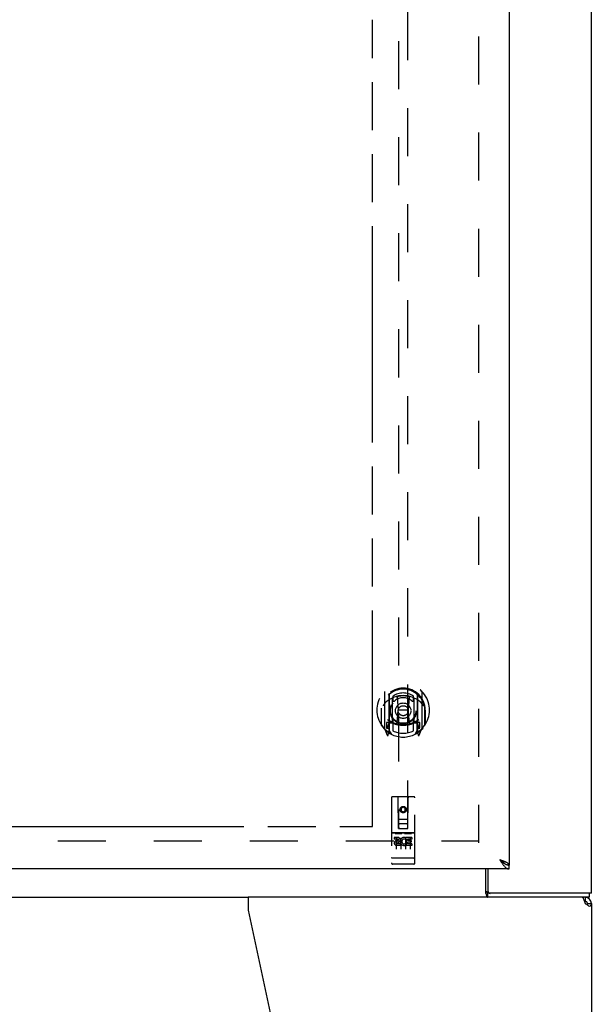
# Model space of a CAD drawing. Header units: inches. Extents: x 0 to 232, y 0 to 150.
# Tile 9 of 31: x 88 to 103, y 50 to 77. Entities that reach past the tile are written whole.
import ezdxf

# ---------------------------------------------------------------- set-up
doc = ezdxf.new("R2010")
doc.units = ezdxf.units.IN
doc.header["$LTSCALE"] = 12.750417
doc.header["$MEASUREMENT"] = 0
doc.linetypes.add('HIDDEN', pattern=[0.2, 0.1, -0.1])
doc.linetypes.add('PHANTOM', pattern=[0.8, 0.45, -0.05, 0.1, -0.05, 0.1, -0.05])
doc.layers.get('0').update_dxf_attribs({"linetype": 'CONTINUOUS'})
for name, color, linetype in [('02___PRT_ALL_AXES', 7, 'CONTINUOUS'), ('AVAILABLE_DOOR_SPACE', 7, 'CONTINUOUS'), ('DEFAULT_2', 8, 'HIDDEN')]:
    doc.layers.add(name, color=color, linetype=linetype)

msp = doc.modelspace()

# ---------------------------------------------------------------- linework, layer by layer
at = {"color": 3, "linetype": 'Continuous'}
for p, q in [((103.01, 53.36), (103.01, 113.152)), ((100.822, 112.402), (100.822, 54.11)), ((100.822, 54.006), (72.26, 54.006)), ((100.26, 54.006), (100.26, 53.422)), ((103.01, 53.36), (100.253, 53.36)), ((100.237, 53.256), (93.886, 53.256)), ((93.886, 53.256), (93.886, 52.916)), ((102.835, 53.116), (102.843, 53.089)), ((102.865, 53.076), (102.843, 53.089)), ((102.886, 53.062), (102.865, 53.076)), ((103.01, 53.089), (103.01, 38.422)), ((93.886, 52.916), (97.01, 38.505)), ((102.907, 53.048), (102.886, 53.062)), ((102.926, 53.035), (102.907, 53.048)), ((102.944, 53.021), (102.926, 53.035)), ((102.961, 53.007), (102.944, 53.021))]:
    msp.add_line(p, q, dxfattribs=at)
at = {"color": 7, "linetype": 'Continuous'}
for p, q in [((100.699, 54.152), (100.709, 54.145)), ((100.207, 53.353), (100.207, 54.006)), ((100.822, 54.006), (100.822, 54.11)), ((100.253, 53.36), (100.253, 53.256)), ((102.958, 53.256), (102.958, 53.36)), ((51.133, 53.256), (93.886, 53.256)), ((102.958, 53.256), (100.237, 53.256)), ((102.843, 53.152), (102.824, 53.152)), ((102.843, 53.256), (102.843, 53.152)), ((102.906, 53.089), (103.01, 53.089))]:
    msp.add_line(p, q, dxfattribs=at)
at = {"color": 3, "linetype": 'Continuous'}
for points in [[(100.728, 54.192), (100.716, 54.198), (100.703, 54.203), (100.69, 54.209), (100.677, 54.214), (100.663, 54.22), (100.649, 54.225), (100.635, 54.231), (100.62, 54.236), (100.605, 54.242), (100.576, 54.252)], [(100.576, 54.252), (100.586, 54.236), (100.596, 54.22), (100.606, 54.204), (100.617, 54.189), (100.627, 54.173), (100.637, 54.158), (100.647, 54.143), (100.658, 54.129), (100.668, 54.116)], [(100.668, 54.116), (100.678, 54.102), (100.689, 54.09), (100.699, 54.078), (100.709, 54.067), (100.719, 54.057), (100.73, 54.048), (100.74, 54.039), (100.75, 54.031), (100.76, 54.025), (100.771, 54.019), (100.781, 54.014), (100.791, 54.011), (100.802, 54.008), (100.812, 54.006), (100.822, 54.006)], [(100.822, 54.11), (100.822, 54.115), (100.82, 54.121), (100.818, 54.126), (100.815, 54.132), (100.811, 54.137), (100.806, 54.143), (100.8, 54.148), (100.794, 54.154), (100.787, 54.159), (100.778, 54.165), (100.77, 54.17), (100.76, 54.176), (100.75, 54.181), (100.739, 54.187), (100.728, 54.192)], [(100.207, 53.416), (100.209, 53.415), (100.211, 53.415), (100.213, 53.414), (100.216, 53.413), (100.218, 53.411), (100.22, 53.41), (100.222, 53.408), (100.224, 53.406), (100.225, 53.403), (100.227, 53.401), (100.228, 53.399), (100.229, 53.396), (100.231, 53.393), (100.232, 53.39), (100.233, 53.387), (100.234, 53.384), (100.237, 53.379)], [(100.237, 53.379), (100.238, 53.376), (100.239, 53.373), (100.24, 53.371), (100.241, 53.369), (100.242, 53.367), (100.244, 53.365), (100.245, 53.363), (100.247, 53.362), (100.248, 53.361), (100.25, 53.36), (100.251, 53.36), (100.253, 53.36)], [(102.767, 53.256), (102.775, 53.254), (102.782, 53.248), (102.79, 53.238)], [(102.79, 53.238), (102.797, 53.224), (102.805, 53.207)], [(102.805, 53.207), (102.813, 53.187), (102.82, 53.165)], [(102.82, 53.165), (102.828, 53.141), (102.835, 53.116)], [(103.01, 53.089), (103.008, 53.076), (103.004, 53.062), (102.997, 53.048), (102.987, 53.035), (102.975, 53.021), (102.961, 53.007)]]:
    msp.add_lwpolyline(points, dxfattribs=at)
at = {"color": 7, "linetype": 'Continuous'}
for points in [[(100.576, 54.252), (100.586, 54.243), (100.596, 54.234), (100.606, 54.225), (100.617, 54.216), (100.627, 54.207), (100.637, 54.198), (100.647, 54.189), (100.658, 54.181), (100.668, 54.173), (100.678, 54.166), (100.689, 54.159), (100.699, 54.152)], [(100.706, 54.147), (100.705, 54.149), (100.701, 54.155), (100.695, 54.162), (100.69, 54.168), (100.683, 54.175), (100.676, 54.181), (100.669, 54.188), (100.661, 54.194), (100.653, 54.201), (100.644, 54.207), (100.635, 54.214), (100.625, 54.22), (100.616, 54.227), (100.606, 54.233), (100.596, 54.24), (100.586, 54.246), (100.576, 54.252)], [(100.709, 54.145), (100.719, 54.139), (100.73, 54.134), (100.74, 54.129), (100.75, 54.125), (100.76, 54.121), (100.771, 54.118), (100.781, 54.115), (100.791, 54.113), (100.802, 54.111), (100.812, 54.11), (100.822, 54.11)], [(100.207, 53.353), (100.208, 53.351), (100.21, 53.348), (100.211, 53.345), (100.212, 53.341), (100.214, 53.336), (100.215, 53.332), (100.216, 53.327), (100.218, 53.322), (100.219, 53.317), (100.221, 53.307)], [(100.221, 53.307), (100.222, 53.301), (100.224, 53.296), (100.225, 53.291), (100.226, 53.287), (100.228, 53.282), (100.229, 53.278), (100.231, 53.274), (100.233, 53.27), (100.234, 53.267), (100.236, 53.264), (100.239, 53.262), (100.241, 53.26), (100.243, 53.258), (100.246, 53.257), (100.248, 53.256), (100.25, 53.256), (100.253, 53.256)], [(102.906, 53.089), (102.905, 53.076), (102.903, 53.062)]]:
    msp.add_lwpolyline(points, dxfattribs=at)
at = {"color": 3, "linetype": 'Continuous'}
for centre, radius, start, end in [((100.323, 53.422), 0.0625, 180, 270), ((102.843, 53.089), 0.167, 0, 90)]:
    msp.add_arc(centre, radius, start, end, dxfattribs=at)
at = {"color": 7, "linetype": 'Continuous'}
msp.add_arc((102.843, 53.089), 0.0625, 0, 90, dxfattribs=at)
at = {"layer": '02___PRT_ALL_AXES', "color": 8, "linetype": 'HIDDEN'}
for p, q in [((98.292, 54.966), (97.727, 54.966)), ((97.865, 54.844), (97.773, 54.844)), ((97.773, 54.844), (97.773, 54.802)), ((97.865, 54.802), (97.773, 54.802)), ((97.869, 54.759), (97.823, 54.759)), ((97.865, 54.718), (97.837, 54.718)), ((97.929, 54.674), (97.837, 54.674)), ((97.929, 54.674), (97.929, 54.631)), ((98.061, 54.679), (98.078, 54.64)), ((98.085, 54.809), (98.072, 54.79)), ((98.082, 54.834), (98.085, 54.832)), ((98.241, 54.844), (98.085, 54.844)), ((98.085, 54.844), (98.085, 54.832)), ((98.085, 54.809), (98.085, 54.631)), ((98.241, 54.802), (98.128, 54.802)), ((98.128, 54.802), (98.128, 54.759)), ((98.22, 54.759), (98.128, 54.759)), ((98.22, 54.716), (98.128, 54.716)), ((98.128, 54.716), (98.128, 54.674)), ((98.241, 54.674), (98.128, 54.674)), ((98.22, 54.759), (98.22, 54.716)), ((98.241, 54.844), (98.241, 54.802)), ((98.241, 54.674), (98.241, 54.631)), ((97.929, 54.631), (97.837, 54.631)), ((98.241, 54.631), (98.085, 54.631)), ((98.292, 54.138), (97.727, 54.138))]:
    msp.add_line(p, q, dxfattribs=at)
msp.add_circle((98.01, 55.583), 0.085, dxfattribs=at)
for centre, radius, start, end in [((97.837, 54.696), 0.0644, 102.2995, 270.0775), ((97.837, 54.696), 0.0219, 89.9011, 270), ((97.865, 54.781), 0.0635, 270, 90), ((97.865, 54.78), 0.0219, 280.307, 90), ((98.036, 54.738), 0.107, 64.2636, 293.4027), ((98.036, 54.738), 0.0639, 54.8895, 293.4026)]:
    msp.add_arc(centre, radius, start, end, dxfattribs=at)
at = {"layer": 'AVAILABLE_DOOR_SPACE', "color": 4, "linetype": 'PHANTOM'}
for p, q in [((97.197, 55.131), (97.197, 76.555)), ((85.041, 55.133), (88.041, 55.133)), ((88.041, 55.133), (88.041, 55.131)), ((88.041, 55.131), (97.197, 55.131))]:
    msp.add_line(p, q, dxfattribs=at)
at = {"layer": 'DEFAULT_2', "color": 8, "linetype": 'HIDDEN'}
for p, q in [((100.01, 111.808), (100.01, 54.704)), ((97.885, 81.085), (97.885, 55.083)), ((98.135, 55.083), (98.135, 81.085)), ((97.51, 58.711), (97.51, 57.744)), ((97.627, 58.657), (97.627, 57.641)), ((97.635, 58.633), (97.635, 57.629)), ((97.735, 58.593), (97.735, 58.49)), ((97.847, 58.567), (97.877, 58.227)), ((98.172, 58.567), (98.142, 58.227)), ((98.285, 58.49), (98.285, 58.593)), ((98.385, 58.633), (98.385, 57.629)), ((98.392, 58.657), (98.392, 57.641)), ((98.51, 57.744), (98.51, 58.711)), ((97.727, 57.909), (97.727, 58.541)), ((98.292, 58.541), (98.292, 57.909)), ((97.427, 58.227), (97.442, 58.227)), ((97.427, 58.227), (97.427, 57.839)), ((97.435, 58.274), (97.435, 58.277)), ((97.435, 57.817), (97.435, 58.274)), ((97.847, 57.883), (97.877, 58.227)), ((98.142, 58.227), (97.877, 58.227)), ((98.173, 57.883), (98.142, 58.227)), ((98.592, 58.227), (98.577, 58.227)), ((98.585, 58.274), (98.584, 58.277)), ((98.585, 57.817), (98.585, 58.274)), ((98.592, 58.227), (98.592, 57.839)), ((97.627, 57.898), (97.567, 57.898)), ((97.567, 57.898), (97.567, 57.748)), ((97.605, 57.802), (97.575, 57.756)), ((97.637, 57.862), (97.637, 57.654)), ((97.727, 57.9), (97.655, 57.9)), ((97.723, 57.882), (97.657, 57.882)), ((97.735, 57.929), (97.735, 57.676)), ((98.285, 57.676), (98.285, 57.929)), ((98.365, 57.9), (98.292, 57.9)), ((98.362, 57.882), (98.296, 57.882)), ((98.382, 57.654), (98.382, 57.862)), ((98.452, 57.898), (98.392, 57.898)), ((98.444, 57.756), (98.414, 57.802)), ((98.452, 57.748), (98.452, 57.898)), ((97.514, 57.733), (97.584, 57.558)), ((97.567, 57.748), (97.635, 57.748)), ((97.606, 57.638), (97.61, 57.635)), ((97.613, 57.561), (97.627, 57.641)), ((97.705, 57.579), (97.635, 57.688)), ((98.385, 57.688), (98.315, 57.579)), ((98.385, 57.748), (98.452, 57.748)), ((98.392, 57.641), (98.406, 57.561)), ((98.413, 57.637), (98.413, 57.638)), ((98.413, 57.638), (98.414, 57.638)), ((98.413, 57.638), (98.414, 57.638)), ((98.435, 57.558), (98.505, 57.733)), ((97.697, 55.893), (97.697, 54.168)), ((98.292, 55.923), (97.727, 55.923)), ((97.883, 55.083), (97.88, 55.893)), ((98.136, 55.083), (98.14, 55.893)), ((98.322, 54.168), (98.322, 55.893)), ((98.01, 55.656), (97.947, 55.62)), ((97.947, 55.62), (97.957, 55.614)), ((97.947, 55.62), (97.947, 55.548)), ((97.947, 55.548), (97.957, 55.553)), ((97.947, 55.548), (98.01, 55.512)), ((98.01, 55.644), (97.957, 55.614)), ((97.957, 55.614), (97.957, 55.553)), ((97.957, 55.553), (98.01, 55.523)), ((98.072, 55.62), (98.01, 55.656)), ((98.01, 55.656), (98.01, 55.644)), ((98.062, 55.614), (98.01, 55.644)), ((98.01, 55.523), (98.062, 55.553)), ((98.01, 55.512), (98.072, 55.548)), ((98.01, 55.512), (98.01, 55.523)), ((98.072, 55.62), (98.062, 55.614)), ((98.062, 55.553), (98.062, 55.614)), ((98.072, 55.548), (98.062, 55.553)), ((98.072, 55.548), (98.072, 55.62)), ((97.882, 55.333), (98.137, 55.333)), ((98.095, 55.208), (97.925, 55.208)), ((97.727, 54.966), (98.292, 54.966)), ((97.798, 54.95), (97.971, 54.95)), ((97.883, 55.083), (97.885, 55.083)), ((97.885, 55.083), (98.135, 55.083)), ((98.048, 54.95), (98.221, 54.95)), ((98.135, 55.083), (98.136, 55.083)), ((73.531, 54.756), (100.01, 54.756)), ((97.822, 54.836), (97.822, 54.53)), ((97.947, 54.836), (97.947, 54.53)), ((98.072, 54.836), (98.072, 54.53)), ((98.197, 54.836), (98.197, 54.53)), ((97.715, 54.297), (97.714, 54.297)), ((97.716, 54.297), (97.715, 54.297)), ((97.717, 54.297), (97.716, 54.297)), ((97.718, 54.297), (97.717, 54.297)), ((97.719, 54.297), (97.718, 54.297)), ((97.718, 54.297), (97.718, 54.297)), ((97.72, 54.297), (97.719, 54.297)), ((97.721, 54.297), (97.72, 54.297)), ((97.722, 54.297), (97.721, 54.297)), ((97.723, 54.297), (97.722, 54.297)), ((97.722, 54.297), (97.722, 54.297)), ((97.724, 54.297), (97.723, 54.297)), ((97.725, 54.296), (97.724, 54.297)), ((97.726, 54.296), (97.725, 54.296)), ((97.727, 54.296), (97.726, 54.296)), ((98.293, 54.296), (97.727, 54.296)), ((97.727, 54.296), (97.727, 54.296)), ((97.977, 54.138), (97.792, 54.138)), ((98.227, 54.138), (98.042, 54.138)), ((98.293, 54.296), (98.294, 54.296)), ((98.293, 54.296), (98.293, 54.296)), ((98.294, 54.296), (98.295, 54.297)), ((98.295, 54.297), (98.296, 54.297)), ((98.296, 54.297), (98.297, 54.297)), ((98.297, 54.297), (98.298, 54.297)), ((98.298, 54.297), (98.299, 54.297)), ((98.298, 54.297), (98.298, 54.297)), ((98.299, 54.297), (98.3, 54.297)), ((98.3, 54.297), (98.301, 54.297)), ((98.301, 54.297), (98.302, 54.297)), ((98.302, 54.297), (98.303, 54.297)), ((98.302, 54.297), (98.302, 54.297)), ((98.303, 54.297), (98.304, 54.297)), ((98.304, 54.297), (98.305, 54.297)), ((98.305, 54.297), (98.306, 54.297)), ((98.305, 54.297), (98.305, 54.297))]:
    msp.add_line(p, q, dxfattribs=at)
for points in [[(97.822, 58.584), (97.827, 58.586), (97.832, 58.587), (97.838, 58.589), (97.843, 58.59), (97.849, 58.591), (97.854, 58.593), (97.86, 58.594), (97.865, 58.595), (97.871, 58.596), (97.876, 58.597), (97.882, 58.598), (97.887, 58.599), (97.893, 58.6), (97.898, 58.601), (97.904, 58.602), (97.909, 58.603), (97.915, 58.604), (97.92, 58.604), (97.926, 58.605), (97.931, 58.606), (97.937, 58.606), (97.943, 58.607), (97.948, 58.607), (97.954, 58.608), (97.959, 58.608), (97.965, 58.609), (97.97, 58.609), (97.976, 58.609), (97.982, 58.609), (97.987, 58.61), (97.993, 58.61), (97.998, 58.61), (98.004, 58.61), (98.01, 58.61), (98.015, 58.61), (98.021, 58.61), (98.026, 58.61), (98.032, 58.61), (98.038, 58.609), (98.043, 58.609), (98.049, 58.609), (98.054, 58.609), (98.06, 58.608), (98.066, 58.608), (98.071, 58.607), (98.077, 58.607), (98.082, 58.606), (98.088, 58.606), (98.093, 58.605), (98.099, 58.604), (98.104, 58.604), (98.11, 58.603), (98.116, 58.602), (98.121, 58.601), (98.127, 58.6), (98.132, 58.599), (98.138, 58.598), (98.143, 58.597), (98.149, 58.596), (98.154, 58.595), (98.16, 58.594), (98.165, 58.593), (98.17, 58.591), (98.176, 58.59), (98.181, 58.589), (98.187, 58.587), (98.192, 58.586), (98.198, 58.584)], [(97.555, 58.442), (97.554, 58.441), (97.552, 58.44), (97.551, 58.438), (97.549, 58.437), (97.547, 58.435), (97.546, 58.434), (97.544, 58.432), (97.542, 58.43), (97.541, 58.429), (97.539, 58.427), (97.537, 58.425), (97.535, 58.423), (97.533, 58.421), (97.531, 58.419), (97.529, 58.416), (97.527, 58.414), (97.525, 58.411), (97.523, 58.409), (97.521, 58.406), (97.519, 58.404), (97.517, 58.401), (97.514, 58.398), (97.512, 58.395), (97.51, 58.391), (97.507, 58.388), (97.505, 58.385), (97.502, 58.381), (97.5, 58.377), (97.497, 58.373), (97.495, 58.369), (97.492, 58.365), (97.489, 58.361), (97.486, 58.356), (97.483, 58.351), (97.48, 58.346), (97.477, 58.341)], [(98.542, 58.341), (98.539, 58.346), (98.536, 58.351), (98.533, 58.356), (98.53, 58.361), (98.527, 58.365), (98.525, 58.369), (98.522, 58.373), (98.519, 58.377), (98.517, 58.381), (98.514, 58.385), (98.512, 58.388), (98.509, 58.391), (98.507, 58.395), (98.505, 58.398), (98.503, 58.401), (98.5, 58.403), (98.498, 58.406), (98.496, 58.409), (98.494, 58.411), (98.492, 58.414), (98.49, 58.416), (98.488, 58.419), (98.486, 58.421), (98.484, 58.423), (98.482, 58.425), (98.48, 58.427), (98.479, 58.429), (98.477, 58.43), (98.475, 58.432), (98.473, 58.434), (98.472, 58.435), (98.47, 58.437), (98.469, 58.438), (98.467, 58.44), (98.465, 58.441), (98.464, 58.442)], [(97.792, 54.949), (97.792, 54.949), (97.792, 54.949), (97.792, 54.949), (97.792, 54.949), (97.793, 54.949), (97.793, 54.95), (97.793, 54.95), (97.793, 54.95), (97.793, 54.95), (97.793, 54.95), (97.793, 54.95), (97.793, 54.95), (97.793, 54.95), (97.793, 54.95), (97.794, 54.95), (97.794, 54.95), (97.794, 54.95), (97.794, 54.95), (97.794, 54.95), (97.794, 54.95), (97.794, 54.95), (97.794, 54.95), (97.795, 54.95), (97.795, 54.95), (97.795, 54.95), (97.795, 54.95), (97.795, 54.95), (97.795, 54.95), (97.796, 54.95), (97.796, 54.95), (97.796, 54.95), (97.796, 54.95), (97.796, 54.95), (97.796, 54.95), (97.797, 54.95), (97.797, 54.95), (97.797, 54.95), (97.797, 54.95), (97.797, 54.95), (97.797, 54.95), (97.798, 54.95), (97.798, 54.95), (97.798, 54.95), (97.798, 54.95), (97.798, 54.95)], [(97.971, 54.95), (97.971, 54.95), (97.971, 54.95), (97.971, 54.95), (97.971, 54.95), (97.972, 54.95), (97.972, 54.95), (97.972, 54.95), (97.972, 54.95), (97.972, 54.95), (97.972, 54.95), (97.973, 54.95), (97.973, 54.95), (97.973, 54.95), (97.973, 54.95), (97.973, 54.95), (97.974, 54.95), (97.974, 54.95), (97.974, 54.95), (97.974, 54.95), (97.974, 54.95), (97.974, 54.95), (97.974, 54.95), (97.975, 54.95), (97.975, 54.95), (97.975, 54.95), (97.975, 54.95), (97.975, 54.95), (97.975, 54.95), (97.975, 54.95), (97.975, 54.95), (97.976, 54.95), (97.976, 54.95), (97.976, 54.95), (97.976, 54.95), (97.976, 54.95), (97.976, 54.95), (97.976, 54.95), (97.976, 54.95), (97.976, 54.95), (97.977, 54.95), (97.977, 54.949), (97.977, 54.949), (97.977, 54.949), (97.977, 54.949), (97.977, 54.949), (97.977, 54.949)], [(98.042, 54.949), (98.042, 54.949), (98.042, 54.949), (98.042, 54.949), (98.042, 54.949), (98.043, 54.949), (98.043, 54.95), (98.043, 54.95), (98.043, 54.95), (98.043, 54.95), (98.043, 54.95), (98.043, 54.95), (98.043, 54.95), (98.043, 54.95), (98.043, 54.95), (98.044, 54.95), (98.044, 54.95), (98.044, 54.95), (98.044, 54.95), (98.044, 54.95), (98.044, 54.95), (98.044, 54.95), (98.045, 54.95), (98.045, 54.95), (98.045, 54.95), (98.045, 54.95), (98.045, 54.95), (98.045, 54.95), (98.045, 54.95), (98.046, 54.95), (98.046, 54.95), (98.046, 54.95), (98.046, 54.95), (98.046, 54.95), (98.046, 54.95), (98.047, 54.95), (98.047, 54.95), (98.047, 54.95), (98.047, 54.95), (98.047, 54.95), (98.047, 54.95), (98.048, 54.95), (98.048, 54.95), (98.048, 54.95), (98.048, 54.95), (98.048, 54.95)], [(98.221, 54.95), (98.221, 54.95), (98.221, 54.95), (98.221, 54.95), (98.221, 54.95), (98.222, 54.95), (98.222, 54.95), (98.222, 54.95), (98.222, 54.95), (98.222, 54.95), (98.222, 54.95), (98.223, 54.95), (98.223, 54.95), (98.223, 54.95), (98.223, 54.95), (98.223, 54.95), (98.224, 54.95), (98.224, 54.95), (98.224, 54.95), (98.224, 54.95), (98.224, 54.95), (98.224, 54.95), (98.224, 54.95), (98.225, 54.95), (98.225, 54.95), (98.225, 54.95), (98.225, 54.95), (98.225, 54.95), (98.225, 54.95), (98.225, 54.95), (98.225, 54.95), (98.226, 54.95), (98.226, 54.95), (98.226, 54.95), (98.226, 54.95), (98.226, 54.95), (98.226, 54.95), (98.226, 54.95), (98.226, 54.95), (98.226, 54.95), (98.227, 54.95), (98.227, 54.949), (98.227, 54.949), (98.227, 54.949), (98.227, 54.949), (98.227, 54.949), (98.227, 54.949)], [(97.714, 54.297), (97.714, 54.297), (97.713, 54.297), (97.713, 54.297), (97.713, 54.297), (97.712, 54.297), (97.712, 54.298), (97.711, 54.298), (97.711, 54.298), (97.711, 54.298), (97.71, 54.298), (97.71, 54.298), (97.71, 54.298), (97.709, 54.298), (97.709, 54.298), (97.709, 54.298), (97.708, 54.298), (97.708, 54.298), (97.708, 54.298), (97.707, 54.298), (97.707, 54.298), (97.707, 54.298), (97.706, 54.299), (97.706, 54.299), (97.706, 54.299), (97.706, 54.299), (97.705, 54.299), (97.705, 54.299), (97.705, 54.299), (97.704, 54.299), (97.704, 54.299), (97.704, 54.299), (97.704, 54.299), (97.703, 54.299), (97.703, 54.299), (97.703, 54.3), (97.703, 54.3), (97.702, 54.3), (97.702, 54.3), (97.702, 54.3), (97.702, 54.3), (97.701, 54.3), (97.701, 54.3), (97.701, 54.3), (97.701, 54.3), (97.701, 54.3), (97.7, 54.3), (97.7, 54.301), (97.7, 54.301), (97.7, 54.301), (97.7, 54.301), (97.7, 54.301), (97.699, 54.301), (97.699, 54.301), (97.699, 54.301), (97.699, 54.301), (97.699, 54.301), (97.699, 54.302), (97.699, 54.302), (97.698, 54.302), (97.698, 54.302), (97.698, 54.302), (97.698, 54.302), (97.698, 54.302), (97.698, 54.302), (97.698, 54.302), (97.698, 54.302), (97.698, 54.303), (97.698, 54.303), (97.697, 54.303), (97.697, 54.303), (97.697, 54.303), (97.697, 54.303), (97.697, 54.303), (97.697, 54.303), (97.697, 54.303), (97.697, 54.303), (97.697, 54.304), (97.697, 54.304), (97.697, 54.304), (97.697, 54.304)], [(98.306, 54.297), (98.307, 54.297), (98.307, 54.297), (98.307, 54.298), (98.308, 54.298), (98.308, 54.298), (98.308, 54.298), (98.309, 54.298), (98.309, 54.298), (98.309, 54.298), (98.31, 54.298), (98.31, 54.298), (98.31, 54.298), (98.311, 54.298), (98.311, 54.298), (98.311, 54.298), (98.312, 54.298), (98.312, 54.298), (98.312, 54.298), (98.313, 54.299), (98.313, 54.299), (98.313, 54.299), (98.314, 54.299), (98.314, 54.299), (98.314, 54.299), (98.314, 54.299), (98.315, 54.299), (98.315, 54.299), (98.315, 54.299), (98.316, 54.299), (98.316, 54.299), (98.316, 54.299), (98.316, 54.3), (98.317, 54.3), (98.317, 54.3), (98.317, 54.3), (98.317, 54.3), (98.317, 54.3), (98.318, 54.3), (98.318, 54.3), (98.318, 54.3), (98.318, 54.3), (98.319, 54.3), (98.319, 54.3), (98.319, 54.301), (98.319, 54.301), (98.319, 54.301), (98.319, 54.301), (98.32, 54.301), (98.32, 54.301), (98.32, 54.301), (98.32, 54.301), (98.32, 54.301), (98.32, 54.301), (98.321, 54.302), (98.321, 54.302), (98.321, 54.302), (98.321, 54.302), (98.321, 54.302), (98.321, 54.302), (98.321, 54.302), (98.321, 54.302), (98.321, 54.302), (98.322, 54.302), (98.322, 54.303), (98.322, 54.303), (98.322, 54.303), (98.322, 54.303), (98.322, 54.303), (98.322, 54.303), (98.322, 54.303), (98.322, 54.303), (98.322, 54.303), (98.322, 54.303), (98.322, 54.304), (98.322, 54.304), (98.322, 54.304), (98.322, 54.304)]]:
    msp.add_lwpolyline(points, dxfattribs=at)
for centre, radius in [((98.01, 58.209), 0.35), ((98.01, 58.209), 0.335), ((98.01, 58.209), 0.205), ((98.01, 58.209), 0.133), ((98.01, 55.583), 0.0845)]:
    msp.add_circle(centre, radius, dxfattribs=at)
for centre, radius, start, end in [((98.01, 58.227), 0.7, 305.5126, 234.4874), ((98.01, 58.225), 0.583, 0.2464, 179.7536), ((98.01, 58.199), 0.58, 7.6622, 172.3378), ((97.525, 58.711), 0.015, 135.0748, 180), ((98.01, 57.91), 0.7, 49.529, 130.471), ((97.642, 58.657), 0.015, 130.3587, 180), ((97.655, 58.633), 0.02, 129.3378, 179.9984), ((98.01, 58.199), 0.48, 55.0461, 124.9539), ((97.827, 58.565), 0.02, 5.0796, 105.5752), ((98.192, 58.565), 0.02, 74.4248, 174.9204), ((98.365, 58.633), 0.02, 0, 50.6594), ((98.377, 58.657), 0.015, 0, 49.6413), ((98.495, 58.711), 0.015, 0, 44.9252), ((97.742, 58.541), 0.015, 112.9863, 180), ((97.765, 58.49), 0.03, 180, 311.1261), ((98.01, 58.209), 0.343, 48.8739, 131.1261), ((98.255, 58.49), 0.03, 228.8739, 360), ((98.277, 58.541), 0.015, 0, 67.0137), ((97.455, 58.274), 0.02, 172.3378, 180), ((98.565, 58.274), 0.02, 0, 7.6622), ((97.455, 57.817), 0.02, 180, 215.2961), ((98.01, 58.209), 0.7, 215.2961, 324.7039), ((98.01, 58.54), 0.7, 233.2319, 306.7681), ((97.447, 57.904), 0.188, 327.3208, 360), ((97.655, 57.88), 0.02, 90, 180), ((97.657, 57.862), 0.02, 90, 180), ((97.723, 57.862), 0.02, 66.536, 90), ((97.742, 57.909), 0.015, 180, 247.0137), ((98.01, 58.522), 0.7, 246.536, 293.464), ((97.765, 57.929), 0.03, 48.8739, 180), ((98.01, 58.209), 0.343, 228.8739, 311.1261), ((97.827, 57.885), 0.02, 254.3869, 354.9204), ((98.193, 57.885), 0.02, 185.0796, 285.6131), ((98.255, 57.929), 0.03, 0, 131.1261), ((98.277, 57.909), 0.015, 292.9863, 360), ((98.296, 57.862), 0.02, 90, 113.464), ((98.362, 57.862), 0.02, 0, 90), ((98.365, 57.88), 0.02, 0, 90), ((98.573, 57.904), 0.188, 180, 212.6792), ((98.565, 57.817), 0.02, 324.7039, 360), ((97.525, 57.744), 0.015, 180, 224.9252), ((97.58, 57.753), 0.005, 147.3208, 270), ((97.598, 57.563), 0.015, 201.8041, 350), ((97.615, 57.674), 0.02, 234.4874, 360), ((97.617, 57.654), 0.02, 234.7457, 360), ((97.655, 57.629), 0.02, 180, 238.5295), ((98.01, 58.209), 0.6, 242.7204, 297.2796), ((98.365, 57.629), 0.02, 301.4688, 359.9992), ((98.402, 57.654), 0.02, 180, 305.2543), ((98.405, 57.674), 0.02, 180, 305.5126), ((98.421, 57.563), 0.015, 190, 338.1959), ((98.44, 57.753), 0.005, 270, 32.6792), ((98.495, 57.744), 0.015, 315.0748, 360), ((97.727, 55.893), 0.03, 90, 180), ((97.85, 55.893), 0.03, 0, 90), ((98.17, 55.893), 0.03, 90, 180), ((98.292, 55.893), 0.03, 0, 90), ((97.925, 55.168), 0.04, 90, 180), ((98.095, 55.168), 0.04, 0, 90), ((97.727, 54.996), 0.03, 180, 270), ((97.925, 55.123), 0.04, 180, 270), ((98.095, 55.123), 0.04, 270, 360), ((98.292, 54.996), 0.03, 270, 360), ((97.727, 54.168), 0.03, 180, 270), ((98.292, 54.168), 0.03, 270, 360)]:
    msp.add_arc(centre, radius, start, end, dxfattribs=at)

doc.saveas('drawing.dxf')
